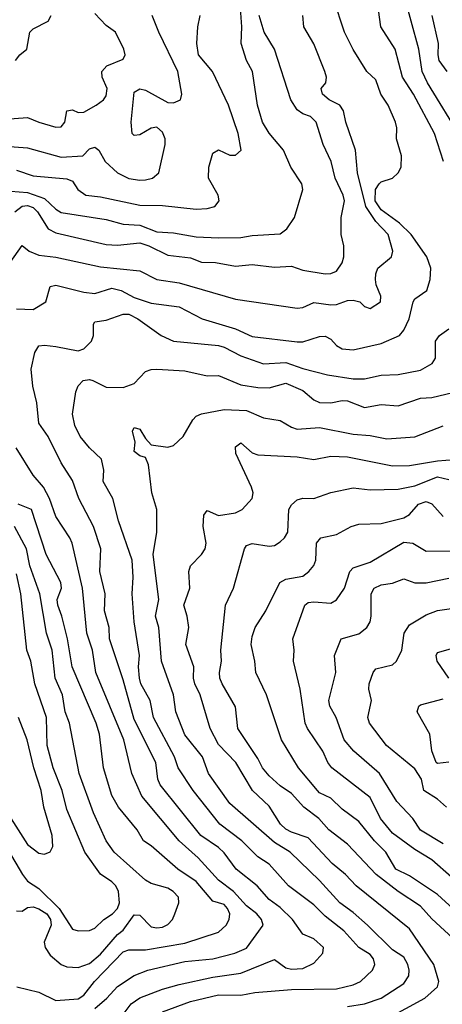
# Model space of a CAD drawing. Header units: metres. Extents: x -46681 to -43747, y -240911 to -237677.
# Tile 133 of 256: x -46463 to -46425, y -239797 to -239709. Entities that reach past the tile are written whole.
import ezdxf

# ---------------------------------------------------------------- set-up
doc = ezdxf.new("R2010")
doc.units = ezdxf.units.M
doc.layers.add('CONTOUR_INDEX', color=1, linetype='Continuous')
doc.layers.add('CONTOUR_INTER', color=3, linetype='Continuous')

msp = doc.modelspace()

# ---------------------------------------------------------------- linework, layer by layer
at = {"layer": 'CONTOUR_INDEX'}
for points, elevation in [([(-46425.061, -239722.02), (-46425.871, -239719.52), (-46427.714, -239716.02), (-46428.703, -239714.52), (-46429.375, -239712.02), (-46430.634, -239710.02), (-46430.837, -239708.52)], 115), ([(-46463.095, -239722.782), (-46461.595, -239723.301), (-46458.595, -239723.554), (-46458.095, -239723.78), (-46457.616, -239724.52), (-46456.909, -239725.02), (-46455.595, -239725.165), (-46452.095, -239725.914), (-46450.095, -239725.934), (-46447.095, -239726.276), (-46446.095, -239726.205), (-46445.408, -239726.02), (-46445.05, -239725.52), (-46445.129, -239725.02), (-46445.989, -239723.52), (-46445.959, -239722.52), (-46445.595, -239721.268), (-46445.095, -239720.993), (-46444.095, -239721.465), (-46443.595, -239721.46), (-46443.076, -239721.02), (-46443.345, -239719.52), (-46444.207, -239717.02), (-46445.623, -239714.02), (-46446.877, -239712.52), (-46447.015, -239711.52), (-46446.939, -239710.02), (-46446.743, -239709.02)], 110), ([(-46453.595, -239797.958), (-46452.864, -239797.02), (-46452.095, -239796.474), (-46450.095, -239795.713), (-46448.595, -239795.311), (-46445.595, -239794.641), (-46443.095, -239794.296), (-46440.095, -239793.075), (-46439.095, -239793.807), (-46438.595, -239793.933), (-46437.595, -239793.876), (-46436.595, -239793.398), (-46435.795, -239792.52), (-46435.732, -239792.02), (-46436.595, -239791.222), (-46437.595, -239790.831), (-46438.508, -239789.52), (-46439.595, -239788.434), (-46440.595, -239787.743), (-46441.646, -239786.52), (-46443.509, -239785.02), (-46444.595, -239783.591), (-46445.095, -239783.117), (-46446.66, -239782.02), (-46450.295, -239777.52), (-46450.489, -239777.02), (-46450.691, -239775.52), (-46452.595, -239771.694), (-46453.595, -239768.169), (-46454.818, -239764.52), (-46454.837, -239763.52), (-46455.245, -239762.02), (-46455.191, -239760.52), (-46455.651, -239758.52), (-46455.563, -239756.52), (-46456.226, -239754.52), (-46457.549, -239752.02), (-46458.095, -239750.415), (-46459.095, -239748.856), (-46460.254, -239746.52), (-46461.095, -239745.318), (-46461.265, -239743.52), (-46461.617, -239742.02), (-46461.788, -239740.52), (-46461.441, -239739.02), (-46461.095, -239738.449), (-46460.595, -239738.379), (-46459.595, -239738.486), (-46457.595, -239738.868), (-46457.095, -239738.705), (-46456.4, -239738.02), (-46456.243, -239737.52), (-46456.224, -239736.52), (-46456.095, -239736.295), (-46455.095, -239736.166), (-46453.595, -239735.632), (-46453.095, -239735.62), (-46452.283, -239736.02), (-46450.194, -239737.52), (-46449.095, -239738.016), (-46445.095, -239738.408), (-46444.595, -239738.543), (-46443.095, -239739.321), (-46441.095, -239740.029), (-46439.095, -239739.925), (-46437.595, -239740.464), (-46435.38, -239741.02), (-46433.095, -239741.379), (-46432.095, -239741.37), (-46430.595, -239741.042), (-46429.095, -239740.998), (-46427.095, -239740.591), (-46426.06, -239740.02), (-46425.76, -239739.52), (-46425.758, -239738.02), (-46425.419, -239737.52), (-46424.595, -239736.931)], 115), ([(-46423.156, -239789.52), (-46425.595, -239787.288), (-46428.095, -239785.618), (-46429.308, -239785.02), (-46430.195, -239783.52), (-46431.197, -239782.52), (-46432.595, -239780.781), (-46434.095, -239779.679), (-46435.095, -239778.723), (-46436.095, -239778.223), (-46436.281, -239778.02), (-46437.968, -239776.02), (-46439.475, -239773.52), (-46440.833, -239769.52), (-46441.783, -239767.52), (-46441.854, -239766.52), (-46442.174, -239765.02), (-46442.095, -239764.328), (-46441.825, -239763.52), (-46440.886, -239762.02), (-46439.647, -239759.52), (-46439.095, -239759.221), (-46437.595, -239758.938), (-46437.063, -239758.52), (-46436.595, -239757.988), (-46436.435, -239757.52), (-46436.365, -239756.02), (-46435.995, -239755.52), (-46434.595, -239755.232), (-46433.27, -239754.52), (-46432.595, -239754.318), (-46430.595, -239754.265), (-46428.595, -239753.761), (-46428.095, -239753.443), (-46427.282, -239752.52), (-46426.595, -239752.285), (-46426.095, -239752.505), (-46425.095, -239753.633)], 120), ([(-46465.595, -239777.382), (-46462.095, -239782.821), (-46461.095, -239783.607), (-46460.595, -239783.711), (-46460.095, -239783.483), (-46459.849, -239783.02), (-46459.896, -239782.02), (-46460.648, -239779.52), (-46460.882, -239778.02), (-46461.53, -239776.02), (-46462.141, -239773.52), (-46462.906, -239771.52)], 110)]:
    msp.add_lwpolyline(points, dxfattribs=dict(at, elevation=elevation))
at = {"layer": 'CONTOUR_INTER'}
for points, elevation in [([(-46463.595, -239724.662), (-46462.095, -239724.797), (-46460.595, -239725.313), (-46459.595, -239726.275), (-46459.095, -239726.557), (-46455.095, -239727.176), (-46453.595, -239727.609), (-46452.095, -239727.705), (-46450.595, -239728.289), (-46449.095, -239728.364), (-46447.095, -239728.744), (-46445.095, -239728.824), (-46443.095, -239728.794), (-46442.095, -239728.605), (-46439.595, -239728.451), (-46439.002, -239728.02), (-46438.315, -239727.02), (-46437.58, -239724.52), (-46437.682, -239724.02), (-46438.664, -239722.52), (-46439.294, -239721.02), (-46440.595, -239719.489), (-46441.188, -239718.52), (-46441.613, -239717.02), (-46442.059, -239714.02), (-46442.608, -239713.02), (-46443.071, -239711.52), (-46443.003, -239710.02), (-46443.203, -239707.52)], 111), ([(-46463.095, -239735.142), (-46461.595, -239735.203), (-46460.474, -239734.52), (-46460.095, -239733.144), (-46459.595, -239733.032), (-46457.095, -239733.649), (-46456.095, -239733.777), (-46454.595, -239733.304), (-46453.767, -239733.52), (-46452.595, -239734.131), (-46451.095, -239734.65), (-46448.595, -239734.966), (-46446.541, -239736.02), (-46443.595, -239736.915), (-46442.095, -239737.618), (-46438.095, -239738.093), (-46437.595, -239738.082), (-46436.095, -239737.619), (-46435.595, -239737.576), (-46435.095, -239737.835), (-46434.595, -239738.408), (-46434.095, -239738.703), (-46433.095, -239738.78), (-46430.595, -239738.235), (-46428.967, -239737.52), (-46428.595, -239737.045), (-46428.113, -239736.02), (-46427.767, -239734.52), (-46427.595, -239734.241), (-46426.551, -239733.52), (-46426.256, -239732.52), (-46426.187, -239731.52), (-46426.527, -239730.52), (-46427.948, -239728.52), (-46428.962, -239727.52), (-46430.595, -239726.336), (-46431.148, -239725.52), (-46431.102, -239724.52), (-46430.793, -239724.02), (-46430.595, -239723.831), (-46429.595, -239723.497), (-46429.108, -239723.02), (-46428.824, -239722.52), (-46428.803, -239721.52), (-46429.237, -239720.02), (-46429.205, -239719.02), (-46429.334, -239718.52), (-46429.979, -239717.02), (-46430.626, -239716.02), (-46431.095, -239714.751), (-46431.878, -239714.02), (-46433.095, -239712.048), (-46433.874, -239710.52), (-46434.867, -239707.52)], 114), ([(-46423.419, -239720.02), (-46426.485, -239715.02), (-46426.956, -239714.02), (-46427.26, -239712.02), (-46428.611, -239707.02)], 116), ([(-46464.095, -239718.261), (-46462.095, -239718.101), (-46461.095, -239718.533), (-46459.595, -239718.955), (-46459.095, -239718.952), (-46458.782, -239718.52), (-46458.595, -239717.504), (-46458.095, -239717.437), (-46457.595, -239717.658), (-46457.095, -239717.642), (-46456.005, -239717.02), (-46455.338, -239716.52), (-46455.095, -239716.179), (-46455.023, -239715.52), (-46455.471, -239714.52), (-46455.486, -239714.02), (-46455.052, -239713.52), (-46453.595, -239712.914), (-46453.401, -239712.52), (-46453.528, -239712.02), (-46454.267, -239710.52), (-46455.095, -239709.92), (-46456.095, -239708.852)], 108), ([(-46464.095, -239720.65), (-46462.095, -239720.795), (-46459.095, -239721.639), (-46457.177, -239721.52), (-46456.595, -239720.884), (-46456.095, -239720.747), (-46455.748, -239721.02), (-46455.189, -239722.02), (-46454.09, -239723.02), (-46453.095, -239723.527), (-46452.095, -239723.698), (-46451.595, -239723.659), (-46450.974, -239723.52), (-46450.415, -239723.02), (-46449.839, -239720.52), (-46449.843, -239720.02), (-46450.095, -239719.414), (-46450.595, -239718.972), (-46451.095, -239719.066), (-46452.095, -239719.644), (-46452.595, -239719.717), (-46452.785, -239719.52), (-46452.881, -239718.52), (-46452.595, -239715.844), (-46452.095, -239715.548), (-46451.595, -239715.675), (-46449.595, -239716.77), (-46449.095, -239716.813), (-46448.482, -239716.52), (-46448.36, -239716.02), (-46448.727, -239714.02), (-46450.423, -239710.52), (-46451.013, -239709.02)], 109), ([(-46463.637, -239731.02), (-46462.595, -239729.515), (-46461.964, -239730.02), (-46461.095, -239730.371), (-46459.595, -239730.552), (-46455.595, -239731.402), (-46452.095, -239731.747), (-46450.581, -239732.52), (-46448.595, -239732.83), (-46443.595, -239734.283), (-46438.095, -239735.085), (-46437.595, -239735.011), (-46436.595, -239734.57), (-46435.095, -239734.789), (-46434.595, -239734.748), (-46433.595, -239734.387), (-46433.095, -239734.364), (-46432.506, -239734.52), (-46432.095, -239734.934), (-46431.595, -239735.116), (-46430.654, -239734.52), (-46430.645, -239734.02), (-46431.045, -239733.02), (-46431.11, -239732.52), (-46431.096, -239732.02), (-46430.917, -239731.52), (-46429.686, -239730.52), (-46429.562, -239730.02), (-46429.997, -239728.52), (-46431.095, -239727.368), (-46431.983, -239726.02), (-46432.723, -239723.02), (-46432.888, -239721.02), (-46433.744, -239718.52), (-46433.957, -239717.52), (-46434.286, -239717.02), (-46435.248, -239716.52), (-46435.834, -239716.02), (-46435.946, -239715.52), (-46435.546, -239715.02), (-46435.464, -239714.52), (-46435.627, -239714.02), (-46436.595, -239711.559), (-46437.495, -239710.02), (-46437.595, -239709.016)], 113), ([(-46463.222, -239726.52), (-46462.595, -239726.001), (-46462.095, -239725.939), (-46461.595, -239726.129), (-46461.203, -239726.52), (-46460.26, -239728.02), (-46459.595, -239728.372), (-46455.095, -239729.421), (-46454.095, -239729.467), (-46452.095, -239729.277), (-46451.292, -239729.52), (-46449.595, -239730.375), (-46447.595, -239730.616), (-46446.595, -239730.998), (-46445.375, -239731.02), (-46443.595, -239731.357), (-46442.095, -239731.209), (-46440.095, -239731.429), (-46438.595, -239731.333), (-46437.595, -239731.687), (-46435.595, -239732.032), (-46435.095, -239731.998), (-46434.595, -239731.786), (-46434.095, -239731.047), (-46433.927, -239730.52), (-46433.936, -239729.52), (-46434.181, -239728.52), (-46434.159, -239727.02), (-46433.887, -239725.52), (-46433.983, -239725.02), (-46434.71, -239723.52), (-46435.072, -239722.02), (-46435.785, -239720.52), (-46436.398, -239718.52), (-46436.909, -239718.02), (-46437.595, -239717.777), (-46438.095, -239717.422), (-46438.664, -239716.52), (-46440.1, -239712.02), (-46441.014, -239710.52), (-46441.487, -239709.02)], 112), ([(-46463.184, -239713.02), (-46462.798, -239712.52), (-46462.176, -239712.02), (-46461.908, -239710.52), (-46461.595, -239710.201), (-46460.269, -239709.52), (-46459.993, -239709.02)], 107), ([(-46424.734, -239714.02), (-46425.43, -239713.02), (-46425.538, -239712.52), (-46425.506, -239711.52), (-46426.079, -239709.02)], 117), ([(-46450.095, -239797.727), (-46447.595, -239796.816), (-46445.095, -239796.233), (-46443.095, -239796.256), (-46441.861, -239796.02), (-46438.595, -239795.749), (-46434.595, -239795.688), (-46433.095, -239795.334), (-46432.458, -239795.02), (-46431.379, -239794.02), (-46431.176, -239793.52), (-46431.293, -239793.02), (-46431.595, -239792.625), (-46432.595, -239791.996), (-46433.928, -239790.52), (-46435.595, -239789.212), (-46436.595, -239788.217), (-46438.857, -239786.52), (-46440.595, -239784.579), (-46441.595, -239783.932), (-46443.029, -239782.52), (-46444.975, -239781.02), (-46447.345, -239778.02), (-46448.698, -239776.02), (-46449.028, -239775.02), (-46450.877, -239771.52), (-46451.192, -239770.02), (-46451.998, -239768.52), (-46452.137, -239768.02), (-46452.229, -239767.02), (-46452.13, -239766.02), (-46452.609, -239763.02), (-46452.792, -239760.52), (-46452.697, -239759.02), (-46452.781, -239757.52), (-46453.999, -239754.02), (-46454.514, -239752.02), (-46455.357, -239750.52), (-46455.296, -239749.52), (-46455.516, -239748.52), (-46456.583, -239747.52), (-46457.405, -239746.52), (-46457.898, -239745.52), (-46458.112, -239744.52), (-46457.804, -239742.52), (-46457.595, -239742.011), (-46457.134, -239741.52), (-46456.595, -239741.436), (-46456.285, -239741.52), (-46455.095, -239742.125), (-46453.595, -239742.135), (-46452.595, -239741.804), (-46451.595, -239740.728), (-46451.095, -239740.532), (-46450.595, -239740.518), (-46448.095, -239740.656), (-46446.095, -239741.105), (-46445.095, -239741.081), (-46443.095, -239741.921), (-46441.595, -239742.139), (-46440.595, -239742.179), (-46439.095, -239741.763), (-46437.595, -239742.399), (-46436.595, -239743.252), (-46436.095, -239743.472), (-46435.095, -239743.506), (-46434.095, -239743.305), (-46433.595, -239743.344), (-46432.095, -239743.942), (-46430.595, -239743.662), (-46429.095, -239743.78), (-46427.095, -239743.107), (-46426.095, -239743.025), (-46423.595, -239742.432)], 116), ([(-46433.595, -239797.247), (-46432.095, -239797.015), (-46430.595, -239796.524), (-46428.595, -239795.22), (-46428.151, -239794.52), (-46428.124, -239794.02), (-46428.228, -239793.52), (-46428.595, -239792.863), (-46429.595, -239792.205), (-46431.812, -239790.02), (-46433.095, -239788.882), (-46434.304, -239788.02), (-46436.095, -239786.028), (-46438.709, -239783.52), (-46440.095, -239782.648), (-46444.095, -239779.181), (-46445.984, -239776.52), (-46446.525, -239775.02), (-46448.095, -239773.059), (-46448.895, -239771.02), (-46449.107, -239769.52), (-46450.163, -239766.52), (-46450.42, -239763.52), (-46450.696, -239762.52), (-46450.398, -239761.02), (-46450.908, -239757.02), (-46450.58, -239755.02), (-46450.587, -239753.02), (-46451.047, -239751.52), (-46451.341, -239749.02), (-46451.595, -239748.388), (-46452.095, -239748.24), (-46452.595, -239747.855), (-46452.531, -239747.02), (-46452.761, -239746.02), (-46452.595, -239745.703), (-46452.095, -239745.864), (-46451.595, -239746.697), (-46451.095, -239747.246), (-46449.595, -239747.467), (-46449.095, -239747.325), (-46448.252, -239746.52), (-46447.393, -239745.02), (-46447.095, -239744.71), (-46446.595, -239744.49), (-46444.595, -239744.119), (-46442.595, -239744.198), (-46441.095, -239744.837), (-46439.595, -239745.091), (-46438.595, -239745.693), (-46438.095, -239745.843), (-46436.095, -239745.72), (-46433.095, -239746.311), (-46431.595, -239746.412), (-46430.095, -239746.721), (-46427.595, -239746.549), (-46425.095, -239745.569)], 117), ([(-46430.095, -239798.364), (-46426.731, -239796.52), (-46425.589, -239795.52), (-46425.48, -239795.02), (-46425.922, -239793.52), (-46428.095, -239790.337), (-46432.842, -239786.52), (-46433.783, -239785.52), (-46434.961, -239784.52), (-46437.095, -239782.24), (-46438.595, -239781.737), (-46439.095, -239781.468), (-46439.561, -239781.02), (-46440.595, -239779.436), (-46442.069, -239778.02), (-46443.561, -239775.52), (-46445.095, -239773.923), (-46445.846, -239772.52), (-46446.742, -239769.52), (-46447.205, -239768.52), (-46447.315, -239768.02), (-46447.293, -239767.02), (-46447.992, -239765.02), (-46447.746, -239763.52), (-46447.874, -239762.52), (-46448.169, -239761.52), (-46447.661, -239760.02), (-46447.725, -239758.52), (-46447.6, -239758.02), (-46446.609, -239757.02), (-46446.285, -239756.52), (-46446.196, -239756.02), (-46446.462, -239754.52), (-46446.408, -239753.52), (-46446.095, -239753.097), (-46445.095, -239753.539), (-46443.595, -239753.295), (-46442.985, -239753.02), (-46442.088, -239752.02), (-46442.017, -239751.52), (-46442.168, -239751.02), (-46443.548, -239748.02), (-46443.595, -239747.42), (-46443.095, -239747.086), (-46442.095, -239747.971), (-46441.595, -239748.152), (-46438.095, -239748.317), (-46436.595, -239748.547), (-46435.095, -239748.249), (-46433.595, -239748.318), (-46429.595, -239749.128), (-46428.095, -239749.093), (-46425.595, -239748.661), (-46424.095, -239748.553)], 118), ([(-46456.095, -239797.45), (-46455.034, -239796.52), (-46454.095, -239795.475), (-46452.595, -239794.497), (-46451.392, -239794.02), (-46448.095, -239793.267), (-46445.595, -239793.02), (-46443.632, -239792.52), (-46442.595, -239792.08), (-46441.106, -239790.02), (-46441.255, -239789.52), (-46441.678, -239789.02), (-46442.595, -239788.297), (-46443.747, -239787.02), (-46445.094, -239786.02), (-46446.915, -239784.02), (-46448.599, -239782.52), (-46451.924, -239778.52), (-46452.816, -239776.52), (-46453.52, -239773.52), (-46456.017, -239767.52), (-46456.327, -239765.52), (-46456.822, -239764.02), (-46457.194, -239760.02), (-46458.143, -239756.02), (-46458.334, -239755.52), (-46459.595, -239753.636), (-46460.159, -239752.02), (-46460.673, -239751.02), (-46461.595, -239749.952), (-46463.118, -239747.52)], 114), ([(-46423.826, -239791.52), (-46426.095, -239789.452), (-46427.095, -239788.324), (-46429.095, -239787.017), (-46431.051, -239785.52), (-46433.595, -239782.796), (-46435.261, -239781.52), (-46436.172, -239780.52), (-46437.496, -239779.52), (-46438.595, -239778.289), (-46439.595, -239777.614), (-46440.595, -239776.713), (-46441.168, -239776.02), (-46441.595, -239775.171), (-46443.375, -239772.52), (-46443.595, -239770.574), (-46444.764, -239768.52), (-46444.973, -239768.02), (-46445.012, -239767.52), (-46444.833, -239766.52), (-46444.877, -239765.52), (-46444.469, -239761.52), (-46443.76, -239760.02), (-46442.79, -239756.52), (-46442.595, -239756.221), (-46442.095, -239756.036), (-46440.595, -239756.288), (-46440.095, -239756.202), (-46439.595, -239755.883), (-46439.213, -239755.52), (-46438.931, -239755.02), (-46438.831, -239753.02), (-46438.595, -239752.598), (-46438.095, -239752.159), (-46437.595, -239752.009), (-46436.595, -239752.025), (-46435.095, -239751.507), (-46433.095, -239751.092), (-46431.595, -239751.267), (-46429.095, -239751.207), (-46427.595, -239750.916), (-46425.595, -239750.106), (-46424.595, -239750.348)], 119), ([(-46463.054, -239795.52), (-46461.095, -239795.971), (-46459.595, -239796.732), (-46457.595, -239796.585), (-46457.095, -239796.245), (-46456.144, -239795.02), (-46453.595, -239792.387), (-46453.095, -239792.226), (-46451.595, -239792.219), (-46448.095, -239791.629), (-46445.095, -239790.631), (-46444.406, -239790.02), (-46444.141, -239789.52), (-46444.073, -239789.02), (-46444.284, -239788.52), (-46444.595, -239788.184), (-46445.595, -239787.868), (-46447.095, -239786.132), (-46448.722, -239785.02), (-46451.095, -239782.951), (-46451.785, -239782.52), (-46452.343, -239781.52), (-46454.007, -239779.52), (-46454.595, -239778.459), (-46455.352, -239776.02), (-46455.705, -239773.02), (-46455.984, -239772.02), (-46458.115, -239767.02), (-46458.532, -239764.52), (-46459.035, -239762.52), (-46459.412, -239761.52), (-46459.454, -239761.02), (-46459.089, -239760.02), (-46459.137, -239759.52), (-46460.44, -239757.02), (-46461.764, -239753.02), (-46462.946, -239752.52)], 113), ([(-46463.095, -239788.738), (-46462.595, -239788.779), (-46462.095, -239788.455), (-46461.595, -239788.381), (-46461.095, -239788.554), (-46460.391, -239789.02), (-46460.046, -239789.52), (-46459.995, -239790.02), (-46460.627, -239791.52), (-46460.526, -239792.02), (-46460.095, -239792.677), (-46459.122, -239793.52), (-46458.595, -239793.713), (-46457.595, -239793.801), (-46456.595, -239793.431), (-46455.595, -239792.603), (-46454.095, -239790.849), (-46453.595, -239790.452), (-46452.595, -239789.091), (-46452.095, -239789.132), (-46451.095, -239790.154), (-46450.595, -239790.265), (-46450.095, -239790.198), (-46449.595, -239789.959), (-46449.205, -239789.52), (-46448.97, -239789.02), (-46448.614, -239788.02), (-46448.653, -239787.52), (-46449.121, -239787.02), (-46449.595, -239786.733), (-46451.095, -239786.317), (-46451.595, -239786), (-46454.38, -239783.52), (-46455.102, -239782.52), (-46456.239, -239780.02), (-46457.515, -239776.52), (-46458.353, -239772.02), (-46458.74, -239771.02), (-46458.979, -239769.52), (-46459.651, -239768.02), (-46459.918, -239765.52), (-46460.411, -239764.02), (-46461.02, -239760.52), (-46461.903, -239758.02), (-46462.209, -239756.52), (-46463.257, -239754.52)], 112), ([(-46422.595, -239787.291), (-46426.095, -239784.19), (-46427.595, -239783.293), (-46429.595, -239781.838), (-46430.656, -239780.52), (-46431.595, -239778.66), (-46434.999, -239776.02), (-46435.361, -239775.52), (-46435.789, -239774.52), (-46437.183, -239772.52), (-46437.389, -239772.02), (-46437.824, -239769.02), (-46438.409, -239766.52), (-46438.357, -239765.52), (-46438.472, -239764.52), (-46437.418, -239761.52), (-46437.095, -239761.283), (-46436.595, -239761.218), (-46435.095, -239761.345), (-46434.595, -239761.055), (-46433.861, -239760.02), (-46433.386, -239758.52), (-46433.095, -239758.208), (-46431.595, -239757.702), (-46428.595, -239755.912), (-46427.789, -239756.02), (-46426.595, -239756.731), (-46424.095, -239756.696)], 121), ([(-46467.095, -239777.848), (-46462.551, -239785.52), (-46462.095, -239786.092), (-46461.095, -239786.74), (-46459.295, -239788.52), (-46458.095, -239790.388), (-46457.595, -239790.511), (-46456.595, -239790.489), (-46456.095, -239790.292), (-46455.319, -239789.52), (-46454.543, -239789.02), (-46454.079, -239788.52), (-46453.917, -239788.02), (-46454.006, -239787.02), (-46454.234, -239786.52), (-46454.595, -239786.145), (-46455.595, -239785.476), (-46457, -239783.52), (-46458.595, -239779.714), (-46459.017, -239778.02), (-46459.806, -239776.02), (-46460.35, -239774.02), (-46460.415, -239771.52), (-46461.451, -239768.52), (-46461.799, -239766.52), (-46462.166, -239765.52), (-46462.709, -239760.52), (-46463.095, -239758.727)], 111), ([(-46425.095, -239782.765), (-46427.095, -239781.568), (-46427.776, -239780.52), (-46429.219, -239779.02), (-46430.761, -239776.52), (-46433.054, -239774.52), (-46433.91, -239773.52), (-46434.625, -239771.52), (-46435.179, -239770.52), (-46435.262, -239770.02), (-46434.654, -239767.52), (-46434.775, -239766.02), (-46434.179, -239764.52), (-46432.595, -239764.083), (-46431.891, -239763.52), (-46431.599, -239763.02), (-46431.493, -239762.52), (-46431.488, -239760.52), (-46431.231, -239760.02), (-46430.595, -239759.709), (-46429.595, -239759.577), (-46428.595, -239759.182), (-46427.595, -239759.545), (-46426.595, -239759.527), (-46424.595, -239759.129)], 122), ([(-46424.791, -239779.52), (-46425.595, -239778.808), (-46426.817, -239778.02), (-46427.017, -239777.02), (-46427.595, -239776.113), (-46430.136, -239774.02), (-46431.657, -239772.02), (-46431.787, -239771.52), (-46431.481, -239770.02), (-46431.716, -239769.02), (-46431.685, -239768.52), (-46431.307, -239767.52), (-46431.095, -239767.206), (-46429.595, -239766.827), (-46429.253, -239766.52), (-46428.764, -239765.52), (-46428.552, -239764.02), (-46428.095, -239763.292), (-46426.595, -239762.402), (-46425.595, -239762.006), (-46422.095, -239761.491)], 123), ([(-46424.59, -239768.02), (-46425.633, -239766.52), (-46425.71, -239766.02), (-46425.595, -239765.754), (-46423.595, -239765.189)], 124), ([(-46424.595, -239775.517), (-46425.595, -239775.622), (-46425.721, -239775.52), (-46426.095, -239774.494), (-46426.276, -239773.02), (-46427.407, -239771.02), (-46427.263, -239770.52), (-46427.095, -239770.413), (-46425.095, -239769.872)], 124)]:
    msp.add_lwpolyline(points, dxfattribs=dict(at, elevation=elevation))

doc.saveas('drawing.dxf')
